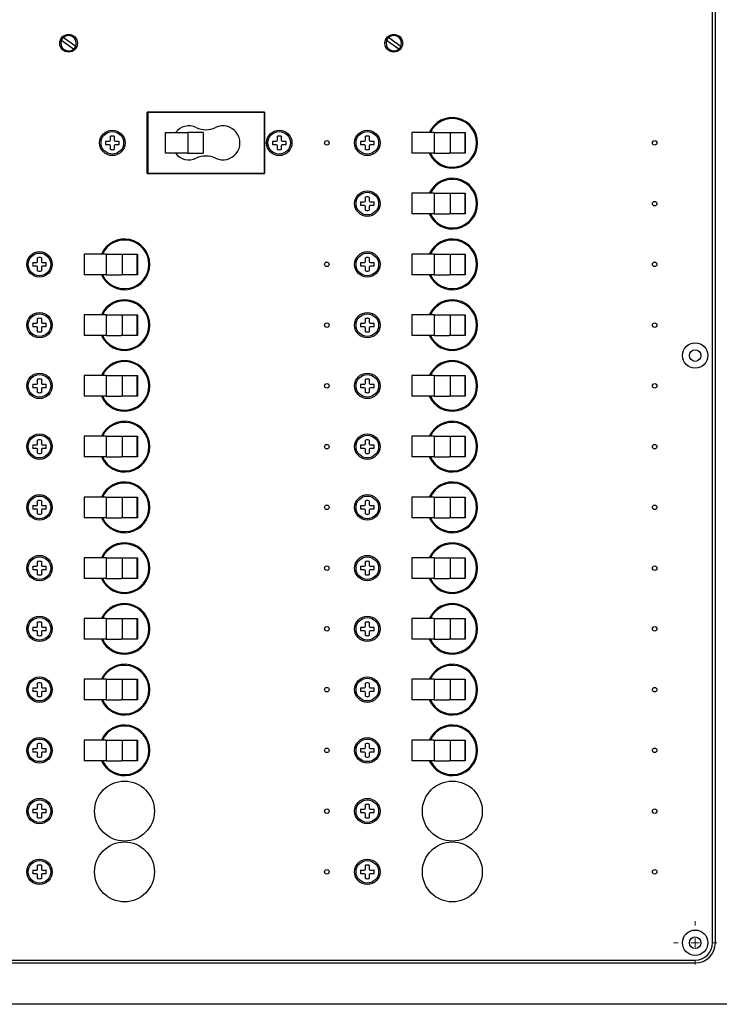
# Model space of a CAD drawing. Header units: inches. Extents: x 0 to 40.7, y 0 to 26.
# Tile 8 of 38: x 23.1 to 31.8, y 0.4 to 12.6. Entities that reach past the tile are written whole.
import ezdxf

# ---------------------------------------------------------------- set-up
doc = ezdxf.new("R2010")
doc.units = ezdxf.units.IN
doc.header["$LTSCALE"] = 0.5
doc.header["$MEASUREMENT"] = 0
doc.linetypes.add('CENTER', pattern=[2, 1.25, -0.25, 0.25, -0.25])
doc.layers.add('AM_7', color=4, linetype='CENTER', lineweight=15)
doc.layers.add('AM_VIS', color=7, linetype='Continuous', lineweight=30)
doc.layers.add('FORMAT', color=112, linetype='Continuous')

msp = doc.modelspace()

# ---------------------------------------------------------------- linework, layer by layer
at = {"layer": 'AM_7'}
for p, q in [((31.4627, 1.3773), (31.4627, 1.4333)), ((31.4627, 1.1113), (31.4627, 1.2213)), ((31.1957, 1.1663), (31.2517, 1.1663)), ((31.4077, 1.1663), (31.5177, 1.1663)), ((31.6737, 1.1663), (31.7297, 1.1663)), ((31.4627, 0.8993), (31.4627, 0.9553))]:
    msp.add_line(p, q, dxfattribs=at)
at = {"layer": 'AM_VIS', "color": 72}
for p, q in [((31.678, 1.1663), (31.678, 15.6663)), ((31.7127, 1.1663), (31.7127, 15.6663)), ((24.6947, 11.4213), (26.1427, 11.4213)), ((24.6947, 10.6613), (24.6947, 11.4213)), ((26.1427, 11.4213), (26.1427, 10.6613)), ((26.1427, 10.6613), (24.6947, 10.6613)), ((11.9627, 0.9509), (31.4627, 0.9509)), ((11.9627, 0.9163), (31.4627, 0.9163))]:
    msp.add_line(p, q, dxfattribs=at)
at = {"layer": 'AM_VIS', "color": 80}
for p, q in [((23.7842, 12.1997), (23.6333, 12.306)), ((23.6592, 12.3428), (23.8101, 12.2364))]:
    msp.add_line(p, q, dxfattribs=at)
at = {"layer": 'AM_VIS', "color": 140}
for p, q in [((27.8022, 12.1997), (27.6513, 12.306)), ((27.6772, 12.3428), (27.8281, 12.2364))]:
    msp.add_line(p, q, dxfattribs=at)
at = {"layer": 'AM_VIS', "color": 31}
for p, q in [((24.7, 11.4188), (24.6947, 11.4188)), ((24.7, 11.4188), (24.7, 10.6638)), ((26.1375, 11.4188), (24.7, 11.4188)), ((26.1375, 11.4188), (26.1375, 10.6638)), ((26.1427, 11.4188), (26.1375, 11.4188)), ((24.9192, 10.9138), (24.9192, 11.1688)), ((24.9192, 11.1688), (25.194, 11.1688)), ((25.194, 11.1688), (25.194, 10.9138)), ((25.277, 11.1688), (25.194, 11.1688)), ((25.3829, 11.1688), (25.277, 11.1688)), ((25.3829, 11.1688), (25.3829, 10.9138)), ((25.194, 10.9138), (24.9192, 10.9138)), ((25.194, 10.9138), (25.277, 10.9138)), ((25.277, 10.9138), (25.3829, 10.9138)), ((24.6947, 10.6638), (24.7, 10.6638)), ((24.7, 10.6638), (26.1375, 10.6638)), ((26.1375, 10.6638), (26.1427, 10.6638))]:
    msp.add_line(p, q, dxfattribs=at)
at = {"layer": 'AM_VIS', "color": 33}
for p, q in [((24.1814, 11.0643), (24.2281, 11.0643)), ((24.2397, 11.0758), (24.2397, 11.1225)), ((24.2857, 11.1225), (24.2857, 11.0758)), ((24.2973, 11.0643), (24.344, 11.0643)), ((26.2434, 11.0643), (26.2901, 11.0643)), ((26.3017, 11.0758), (26.3017, 11.1225)), ((26.3477, 11.1225), (26.3477, 11.0758)), ((26.3593, 11.0643), (26.406, 11.0643)), ((27.3314, 11.0643), (27.3781, 11.0643)), ((27.3897, 11.0758), (27.3897, 11.1225)), ((27.4357, 11.1225), (27.4357, 11.0758)), ((27.4473, 11.0643), (27.494, 11.0643)), ((24.2281, 11.0182), (24.1814, 11.0182)), ((24.2397, 10.96), (24.2397, 11.0067)), ((24.2857, 11.0067), (24.2857, 10.96)), ((24.344, 11.0182), (24.2973, 11.0182)), ((26.2901, 11.0182), (26.2434, 11.0182)), ((26.3017, 10.96), (26.3017, 11.0067)), ((26.3477, 11.0067), (26.3477, 10.96)), ((26.406, 11.0182), (26.3593, 11.0182)), ((27.3781, 11.0182), (27.3314, 11.0182)), ((27.3897, 10.96), (27.3897, 11.0067)), ((27.4357, 11.0067), (27.4357, 10.96)), ((27.494, 11.0182), (27.4473, 11.0182)), ((27.3897, 10.3258), (27.3897, 10.3725)), ((27.4357, 10.3725), (27.4357, 10.3258)), ((27.3314, 10.3143), (27.3781, 10.3143)), ((27.3781, 10.2682), (27.3314, 10.2682)), ((27.3897, 10.21), (27.3897, 10.2567)), ((27.4357, 10.2567), (27.4357, 10.21)), ((27.4473, 10.3143), (27.494, 10.3143)), ((27.494, 10.2682), (27.4473, 10.2682)), ((23.3397, 9.5758), (23.3397, 9.6225)), ((23.3857, 9.6225), (23.3857, 9.5758)), ((27.3897, 9.5758), (27.3897, 9.6225)), ((27.4357, 9.6225), (27.4357, 9.5758)), ((23.2814, 9.5643), (23.3281, 9.5643)), ((23.3281, 9.5182), (23.2814, 9.5182)), ((23.3397, 9.46), (23.3397, 9.5067)), ((23.3857, 9.5067), (23.3857, 9.46)), ((23.3973, 9.5643), (23.444, 9.5643)), ((23.444, 9.5182), (23.3973, 9.5182)), ((27.3314, 9.5643), (27.3781, 9.5643)), ((27.3781, 9.5182), (27.3314, 9.5182)), ((27.3897, 9.46), (27.3897, 9.5067)), ((27.4357, 9.5067), (27.4357, 9.46)), ((27.4473, 9.5643), (27.494, 9.5643)), ((27.494, 9.5182), (27.4473, 9.5182)), ((23.2814, 8.8143), (23.3281, 8.8143)), ((23.3281, 8.7682), (23.2814, 8.7682)), ((23.3397, 8.8258), (23.3397, 8.8725)), ((23.3397, 8.71), (23.3397, 8.7567)), ((23.3857, 8.8725), (23.3857, 8.8258)), ((23.3857, 8.7567), (23.3857, 8.71)), ((23.3973, 8.8143), (23.444, 8.8143)), ((23.444, 8.7682), (23.3973, 8.7682)), ((27.3314, 8.8143), (27.3781, 8.8143)), ((27.3781, 8.7682), (27.3314, 8.7682)), ((27.3897, 8.8258), (27.3897, 8.8725)), ((27.3897, 8.71), (27.3897, 8.7567)), ((27.4357, 8.8725), (27.4357, 8.8258)), ((27.4357, 8.7567), (27.4357, 8.71)), ((27.4473, 8.8143), (27.494, 8.8143)), ((27.494, 8.7682), (27.4473, 8.7682)), ((23.2814, 8.0643), (23.3281, 8.0643)), ((23.3397, 8.0758), (23.3397, 8.1225)), ((23.3857, 8.1225), (23.3857, 8.0758)), ((23.3973, 8.0643), (23.444, 8.0643)), ((27.3314, 8.0643), (27.3781, 8.0643)), ((27.3897, 8.0758), (27.3897, 8.1225)), ((27.4357, 8.1225), (27.4357, 8.0758)), ((27.4473, 8.0643), (27.494, 8.0643)), ((23.3281, 8.0182), (23.2814, 8.0182)), ((23.3397, 7.96), (23.3397, 8.0067)), ((23.3857, 8.0067), (23.3857, 7.96)), ((23.444, 8.0182), (23.3973, 8.0182)), ((27.3781, 8.0182), (27.3314, 8.0182)), ((27.3897, 7.96), (27.3897, 8.0067)), ((27.4357, 8.0067), (27.4357, 7.96)), ((27.494, 8.0182), (27.4473, 8.0182)), ((23.2814, 7.3143), (23.3281, 7.3143)), ((23.3397, 7.3258), (23.3397, 7.3725)), ((23.3857, 7.3725), (23.3857, 7.3258)), ((23.3973, 7.3143), (23.444, 7.3143)), ((27.3314, 7.3143), (27.3781, 7.3143)), ((27.3897, 7.3258), (27.3897, 7.3725)), ((27.4357, 7.3725), (27.4357, 7.3258)), ((27.4473, 7.3143), (27.494, 7.3143)), ((23.3281, 7.2682), (23.2814, 7.2682)), ((23.3397, 7.21), (23.3397, 7.2567)), ((23.3857, 7.2567), (23.3857, 7.21)), ((23.444, 7.2682), (23.3973, 7.2682)), ((27.3781, 7.2682), (27.3314, 7.2682)), ((27.3897, 7.21), (27.3897, 7.2567)), ((27.4357, 7.2567), (27.4357, 7.21)), ((27.494, 7.2682), (27.4473, 7.2682)), ((23.2814, 6.5643), (23.3281, 6.5643)), ((23.3397, 6.5758), (23.3397, 6.6225)), ((23.3857, 6.6225), (23.3857, 6.5758)), ((23.3973, 6.5643), (23.444, 6.5643)), ((27.3314, 6.5643), (27.3781, 6.5643)), ((27.3897, 6.5758), (27.3897, 6.6225)), ((27.4357, 6.6225), (27.4357, 6.5758)), ((27.4473, 6.5643), (27.494, 6.5643)), ((23.3281, 6.5182), (23.2814, 6.5182)), ((23.3397, 6.46), (23.3397, 6.5067)), ((23.3857, 6.5067), (23.3857, 6.46)), ((23.444, 6.5182), (23.3973, 6.5182)), ((27.3781, 6.5182), (27.3314, 6.5182)), ((27.3897, 6.46), (27.3897, 6.5067)), ((27.4357, 6.5067), (27.4357, 6.46)), ((27.494, 6.5182), (27.4473, 6.5182)), ((23.3397, 5.8258), (23.3397, 5.8725)), ((23.3857, 5.8725), (23.3857, 5.8258)), ((27.3897, 5.8258), (27.3897, 5.8725)), ((27.4357, 5.8725), (27.4357, 5.8258)), ((23.2814, 5.8143), (23.3281, 5.8143)), ((23.3281, 5.7682), (23.2814, 5.7682)), ((23.3397, 5.71), (23.3397, 5.7567)), ((23.3857, 5.7567), (23.3857, 5.71)), ((23.3973, 5.8143), (23.444, 5.8143)), ((23.444, 5.7682), (23.3973, 5.7682)), ((27.3314, 5.8143), (27.3781, 5.8143)), ((27.3781, 5.7682), (27.3314, 5.7682)), ((27.3897, 5.71), (27.3897, 5.7567)), ((27.4357, 5.7567), (27.4357, 5.71)), ((27.4473, 5.8143), (27.494, 5.8143)), ((27.494, 5.7682), (27.4473, 5.7682)), ((23.3397, 5.0758), (23.3397, 5.1225)), ((23.3857, 5.1225), (23.3857, 5.0758)), ((27.3897, 5.0758), (27.3897, 5.1225)), ((27.4357, 5.1225), (27.4357, 5.0758)), ((23.2814, 5.0643), (23.3281, 5.0643)), ((23.3281, 5.0182), (23.2814, 5.0182)), ((23.3397, 4.96), (23.3397, 5.0067)), ((23.3857, 5.0067), (23.3857, 4.96)), ((23.3973, 5.0643), (23.444, 5.0643)), ((23.444, 5.0182), (23.3973, 5.0182)), ((27.3314, 5.0643), (27.3781, 5.0643)), ((27.3781, 5.0182), (27.3314, 5.0182)), ((27.3897, 4.96), (27.3897, 5.0067)), ((27.4357, 5.0067), (27.4357, 4.96)), ((27.4473, 5.0643), (27.494, 5.0643)), ((27.494, 5.0182), (27.4473, 5.0182)), ((23.2814, 4.3143), (23.3281, 4.3143)), ((23.3281, 4.2682), (23.2814, 4.2682)), ((23.3397, 4.3258), (23.3397, 4.3725)), ((23.3397, 4.21), (23.3397, 4.2567)), ((23.3857, 4.3725), (23.3857, 4.3258)), ((23.3857, 4.2567), (23.3857, 4.21)), ((23.3973, 4.3143), (23.444, 4.3143)), ((23.444, 4.2682), (23.3973, 4.2682)), ((27.3314, 4.3143), (27.3781, 4.3143)), ((27.3781, 4.2682), (27.3314, 4.2682)), ((27.3897, 4.3258), (27.3897, 4.3725)), ((27.3897, 4.21), (27.3897, 4.2567)), ((27.4357, 4.3725), (27.4357, 4.3258)), ((27.4357, 4.2567), (27.4357, 4.21)), ((27.4473, 4.3143), (27.494, 4.3143)), ((27.494, 4.2682), (27.4473, 4.2682)), ((23.2814, 3.5643), (23.3281, 3.5643)), ((23.3397, 3.5758), (23.3397, 3.6225)), ((23.3857, 3.6225), (23.3857, 3.5758)), ((23.3973, 3.5643), (23.444, 3.5643)), ((27.3314, 3.5643), (27.3781, 3.5643)), ((27.3897, 3.5758), (27.3897, 3.6225)), ((27.4357, 3.6225), (27.4357, 3.5758)), ((27.4473, 3.5643), (27.494, 3.5643)), ((23.3281, 3.5182), (23.2814, 3.5182)), ((23.3397, 3.46), (23.3397, 3.5067)), ((23.3857, 3.5067), (23.3857, 3.46)), ((23.444, 3.5182), (23.3973, 3.5182)), ((27.3781, 3.5182), (27.3314, 3.5182)), ((27.3897, 3.46), (27.3897, 3.5067)), ((27.4357, 3.5067), (27.4357, 3.46)), ((27.494, 3.5182), (27.4473, 3.5182)), ((23.2814, 2.8143), (23.3281, 2.8143)), ((23.3397, 2.8258), (23.3397, 2.8725)), ((23.3857, 2.8725), (23.3857, 2.8258)), ((23.3973, 2.8143), (23.444, 2.8143)), ((27.3314, 2.8143), (27.3781, 2.8143)), ((27.3897, 2.8258), (27.3897, 2.8725)), ((27.4357, 2.8725), (27.4357, 2.8258)), ((27.4473, 2.8143), (27.494, 2.8143)), ((23.3281, 2.7682), (23.2814, 2.7682)), ((23.3397, 2.71), (23.3397, 2.7567)), ((23.3857, 2.7567), (23.3857, 2.71)), ((23.444, 2.7682), (23.3973, 2.7682)), ((27.3781, 2.7682), (27.3314, 2.7682)), ((27.3897, 2.71), (27.3897, 2.7567)), ((27.4357, 2.7567), (27.4357, 2.71)), ((27.494, 2.7682), (27.4473, 2.7682)), ((23.3397, 2.0758), (23.3397, 2.1225)), ((23.3857, 2.1225), (23.3857, 2.0758)), ((27.3897, 2.0758), (27.3897, 2.1225)), ((27.4357, 2.1225), (27.4357, 2.0758)), ((23.2814, 2.0643), (23.3281, 2.0643)), ((23.3281, 2.0182), (23.2814, 2.0182)), ((23.3397, 1.96), (23.3397, 2.0067)), ((23.3857, 2.0067), (23.3857, 1.96)), ((23.3973, 2.0643), (23.444, 2.0643)), ((23.444, 2.0182), (23.3973, 2.0182)), ((27.3314, 2.0643), (27.3781, 2.0643)), ((27.3781, 2.0182), (27.3314, 2.0182)), ((27.3897, 1.96), (27.3897, 2.0067)), ((27.4357, 2.0067), (27.4357, 1.96)), ((27.4473, 2.0643), (27.494, 2.0643)), ((27.494, 2.0182), (27.4473, 2.0182))]:
    msp.add_line(p, q, dxfattribs=at)
at = {"layer": 'AM_VIS', "color": 133}
for p, q in [((27.9627, 11.1688), (27.9627, 10.9138)), ((28.2375, 11.1688), (27.9627, 11.1688)), ((28.2375, 11.1688), (28.3204, 11.1688)), ((28.2375, 11.1688), (28.2375, 10.9138)), ((28.3204, 11.1688), (28.4231, 11.1688)), ((28.4231, 11.1688), (28.6223, 11.1688)), ((28.4352, 11.1688), (28.4352, 10.9138)), ((28.6163, 11.1688), (28.6163, 10.9138)), ((28.6223, 11.1688), (28.6223, 10.9138)), ((28.2375, 10.9138), (27.9627, 10.9138)), ((28.2375, 10.9138), (28.3204, 10.9138)), ((28.3204, 10.9138), (28.4231, 10.9138)), ((28.6223, 10.9138), (28.4231, 10.9138)), ((27.9627, 10.4188), (27.9627, 10.1638)), ((28.2375, 10.4188), (27.9627, 10.4188)), ((28.2375, 10.4188), (28.3204, 10.4188)), ((28.2375, 10.4188), (28.2375, 10.1638)), ((28.3204, 10.4188), (28.4231, 10.4188)), ((28.4231, 10.4188), (28.6223, 10.4188)), ((28.4352, 10.4188), (28.4352, 10.1638)), ((28.6163, 10.4188), (28.6163, 10.1638)), ((28.6223, 10.4188), (28.6223, 10.1638)), ((28.2375, 10.1638), (27.9627, 10.1638)), ((28.2375, 10.1638), (28.3204, 10.1638)), ((28.3204, 10.1638), (28.4231, 10.1638)), ((28.6223, 10.1638), (28.4231, 10.1638)), ((23.9127, 9.6688), (23.9127, 9.4138)), ((24.1875, 9.6688), (23.9127, 9.6688)), ((24.1875, 9.6688), (24.2704, 9.6688)), ((24.1875, 9.6688), (24.1875, 9.4138)), ((24.2704, 9.6688), (24.3731, 9.6688)), ((24.3731, 9.6688), (24.5723, 9.6688)), ((24.3852, 9.6688), (24.3852, 9.4138)), ((24.5663, 9.6688), (24.5663, 9.4138)), ((24.5723, 9.6688), (24.5723, 9.4138)), ((24.1875, 9.4138), (23.9127, 9.4138)), ((24.1875, 9.4138), (24.2704, 9.4138)), ((24.2704, 9.4138), (24.3731, 9.4138)), ((24.5723, 9.4138), (24.3731, 9.4138))]:
    msp.add_line(p, q, dxfattribs=at)
at = {"layer": 'AM_VIS', "color": 171}
for p, q in [((27.9627, 9.6688), (27.9627, 9.4138)), ((28.2375, 9.6688), (27.9627, 9.6688)), ((28.2375, 9.6688), (28.3204, 9.6688)), ((28.2375, 9.6688), (28.2375, 9.4138)), ((28.3204, 9.6688), (28.4231, 9.6688)), ((28.4231, 9.6688), (28.6223, 9.6688)), ((28.4352, 9.6688), (28.4352, 9.4138)), ((28.6163, 9.6688), (28.6163, 9.4138)), ((28.6223, 9.6688), (28.6223, 9.4138)), ((28.2375, 9.4138), (27.9627, 9.4138)), ((28.2375, 9.4138), (28.3204, 9.4138)), ((28.3204, 9.4138), (28.4231, 9.4138)), ((28.6223, 9.4138), (28.4231, 9.4138)), ((23.9127, 8.9188), (23.9127, 8.6638)), ((24.1875, 8.9188), (23.9127, 8.9188)), ((24.1875, 8.9188), (24.2704, 8.9188)), ((24.1875, 8.9188), (24.1875, 8.6638)), ((24.2704, 8.9188), (24.3731, 8.9188)), ((24.3731, 8.9188), (24.5723, 8.9188)), ((24.3852, 8.9188), (24.3852, 8.6638)), ((24.5663, 8.9188), (24.5663, 8.6638)), ((24.5723, 8.9188), (24.5723, 8.6638)), ((27.9627, 8.9188), (27.9627, 8.6638)), ((28.2375, 8.9188), (27.9627, 8.9188)), ((28.2375, 8.9188), (28.3204, 8.9188)), ((28.2375, 8.9188), (28.2375, 8.6638)), ((28.3204, 8.9188), (28.4231, 8.9188)), ((28.4231, 8.9188), (28.6223, 8.9188)), ((28.4352, 8.9188), (28.4352, 8.6638)), ((28.6163, 8.9188), (28.6163, 8.6638)), ((28.6223, 8.9188), (28.6223, 8.6638)), ((24.1875, 8.6638), (23.9127, 8.6638)), ((24.1875, 8.6638), (24.2704, 8.6638)), ((24.2704, 8.6638), (24.3731, 8.6638)), ((24.5723, 8.6638), (24.3731, 8.6638)), ((28.2375, 8.6638), (27.9627, 8.6638)), ((28.2375, 8.6638), (28.3204, 8.6638)), ((28.3204, 8.6638), (28.4231, 8.6638)), ((28.6223, 8.6638), (28.4231, 8.6638)), ((23.9127, 8.1688), (23.9127, 7.9138)), ((24.1875, 8.1688), (23.9127, 8.1688)), ((24.1875, 8.1688), (24.2704, 8.1688)), ((24.1875, 8.1688), (24.1875, 7.9138)), ((24.2704, 8.1688), (24.3731, 8.1688)), ((24.3731, 8.1688), (24.5723, 8.1688)), ((24.3852, 8.1688), (24.3852, 7.9138)), ((24.5663, 8.1688), (24.5663, 7.9138)), ((24.5723, 8.1688), (24.5723, 7.9138)), ((24.1875, 7.9138), (23.9127, 7.9138)), ((24.1875, 7.9138), (24.2704, 7.9138)), ((24.2704, 7.9138), (24.3731, 7.9138)), ((24.5723, 7.9138), (24.3731, 7.9138))]:
    msp.add_line(p, q, dxfattribs=at)
at = {"layer": 'AM_VIS', "color": 181}
for p, q in [((27.9627, 8.1688), (27.9627, 7.9138)), ((28.2375, 8.1688), (27.9627, 8.1688)), ((28.2375, 8.1688), (28.3204, 8.1688)), ((28.2375, 8.1688), (28.2375, 7.9138)), ((28.3204, 8.1688), (28.4231, 8.1688)), ((28.4231, 8.1688), (28.6223, 8.1688)), ((28.4352, 8.1688), (28.4352, 7.9138)), ((28.6163, 8.1688), (28.6163, 7.9138)), ((28.6223, 8.1688), (28.6223, 7.9138)), ((28.2375, 7.9138), (27.9627, 7.9138)), ((28.2375, 7.9138), (28.3204, 7.9138)), ((28.3204, 7.9138), (28.4231, 7.9138)), ((28.6223, 7.9138), (28.4231, 7.9138)), ((23.9127, 7.4188), (23.9127, 7.1638)), ((24.1875, 7.4188), (23.9127, 7.4188)), ((24.1875, 7.4188), (24.2704, 7.4188)), ((24.1875, 7.4188), (24.1875, 7.1638)), ((24.2704, 7.4188), (24.3731, 7.4188)), ((24.3731, 7.4188), (24.5723, 7.4188)), ((24.3852, 7.4188), (24.3852, 7.1638)), ((24.5663, 7.4188), (24.5663, 7.1638)), ((24.5723, 7.4188), (24.5723, 7.1638)), ((27.9627, 7.4188), (27.9627, 7.1638)), ((28.2375, 7.4188), (27.9627, 7.4188)), ((28.2375, 7.4188), (28.3204, 7.4188)), ((28.2375, 7.4188), (28.2375, 7.1638)), ((28.3204, 7.4188), (28.4231, 7.4188)), ((28.4231, 7.4188), (28.6223, 7.4188)), ((28.4352, 7.4188), (28.4352, 7.1638)), ((28.6163, 7.4188), (28.6163, 7.1638)), ((28.6223, 7.4188), (28.6223, 7.1638)), ((24.1875, 7.1638), (23.9127, 7.1638)), ((24.1875, 7.1638), (24.2704, 7.1638)), ((24.2704, 7.1638), (24.3731, 7.1638)), ((24.5723, 7.1638), (24.3731, 7.1638)), ((28.2375, 7.1638), (27.9627, 7.1638)), ((28.2375, 7.1638), (28.3204, 7.1638)), ((28.3204, 7.1638), (28.4231, 7.1638)), ((28.6223, 7.1638), (28.4231, 7.1638)), ((23.9127, 6.6688), (23.9127, 6.4138)), ((24.1875, 6.6688), (23.9127, 6.6688)), ((24.1875, 6.6688), (24.2704, 6.6688)), ((24.1875, 6.6688), (24.1875, 6.4138)), ((24.2704, 6.6688), (24.3731, 6.6688)), ((24.3731, 6.6688), (24.5723, 6.6688)), ((24.3852, 6.6688), (24.3852, 6.4138)), ((24.5663, 6.6688), (24.5663, 6.4138)), ((24.5723, 6.6688), (24.5723, 6.4138)), ((27.9627, 6.6688), (27.9627, 6.4138)), ((28.2375, 6.6688), (27.9627, 6.6688)), ((28.2375, 6.6688), (28.3204, 6.6688)), ((28.2375, 6.6688), (28.2375, 6.4138)), ((28.3204, 6.6688), (28.4231, 6.6688)), ((28.4231, 6.6688), (28.6223, 6.6688)), ((28.4352, 6.6688), (28.4352, 6.4138)), ((28.6163, 6.6688), (28.6163, 6.4138)), ((28.6223, 6.6688), (28.6223, 6.4138)), ((24.1875, 6.4138), (23.9127, 6.4138)), ((24.1875, 6.4138), (24.2704, 6.4138)), ((24.2704, 6.4138), (24.3731, 6.4138)), ((24.5723, 6.4138), (24.3731, 6.4138)), ((28.2375, 6.4138), (27.9627, 6.4138)), ((28.2375, 6.4138), (28.3204, 6.4138)), ((28.3204, 6.4138), (28.4231, 6.4138)), ((28.6223, 6.4138), (28.4231, 6.4138)), ((23.9127, 5.9188), (23.9127, 5.6638)), ((24.1875, 5.9188), (23.9127, 5.9188)), ((24.1875, 5.9188), (24.2704, 5.9188)), ((24.1875, 5.9188), (24.1875, 5.6638)), ((24.2704, 5.9188), (24.3731, 5.9188)), ((24.3731, 5.9188), (24.5723, 5.9188)), ((24.3852, 5.9188), (24.3852, 5.6638)), ((24.5663, 5.9188), (24.5663, 5.6638)), ((24.5723, 5.9188), (24.5723, 5.6638)), ((27.9627, 5.9188), (27.9627, 5.6638)), ((28.2375, 5.9188), (27.9627, 5.9188)), ((28.2375, 5.9188), (28.3204, 5.9188)), ((28.2375, 5.9188), (28.2375, 5.6638)), ((28.3204, 5.9188), (28.4231, 5.9188)), ((28.4231, 5.9188), (28.6223, 5.9188)), ((28.4352, 5.9188), (28.4352, 5.6638)), ((28.6163, 5.9188), (28.6163, 5.6638)), ((28.6223, 5.9188), (28.6223, 5.6638)), ((24.1875, 5.6638), (23.9127, 5.6638)), ((24.1875, 5.6638), (24.2704, 5.6638)), ((24.2704, 5.6638), (24.3731, 5.6638)), ((24.5723, 5.6638), (24.3731, 5.6638)), ((28.2375, 5.6638), (27.9627, 5.6638)), ((28.2375, 5.6638), (28.3204, 5.6638)), ((28.3204, 5.6638), (28.4231, 5.6638)), ((28.6223, 5.6638), (28.4231, 5.6638))]:
    msp.add_line(p, q, dxfattribs=at)
at = {"layer": 'AM_VIS', "color": 201}
for p, q in [((23.9127, 5.1688), (23.9127, 4.9138)), ((24.1875, 5.1688), (23.9127, 5.1688)), ((24.1875, 5.1688), (24.2704, 5.1688)), ((24.1875, 5.1688), (24.1875, 4.9138)), ((24.2704, 5.1688), (24.3731, 5.1688)), ((24.3731, 5.1688), (24.5723, 5.1688)), ((24.3852, 5.1688), (24.3852, 4.9138)), ((24.5663, 5.1688), (24.5663, 4.9138)), ((24.5723, 5.1688), (24.5723, 4.9138)), ((27.9627, 5.1688), (27.9627, 4.9138)), ((28.2375, 5.1688), (27.9627, 5.1688)), ((28.2375, 5.1688), (28.3204, 5.1688)), ((28.2375, 5.1688), (28.2375, 4.9138)), ((28.3204, 5.1688), (28.4231, 5.1688)), ((28.4231, 5.1688), (28.6223, 5.1688)), ((28.4352, 5.1688), (28.4352, 4.9138)), ((28.6163, 5.1688), (28.6163, 4.9138)), ((28.6223, 5.1688), (28.6223, 4.9138)), ((24.1875, 4.9138), (23.9127, 4.9138)), ((24.1875, 4.9138), (24.2704, 4.9138)), ((24.2704, 4.9138), (24.3731, 4.9138)), ((24.5723, 4.9138), (24.3731, 4.9138)), ((28.2375, 4.9138), (27.9627, 4.9138)), ((28.2375, 4.9138), (28.3204, 4.9138)), ((28.3204, 4.9138), (28.4231, 4.9138)), ((28.6223, 4.9138), (28.4231, 4.9138)), ((23.9127, 4.4188), (23.9127, 4.1638)), ((24.1875, 4.4188), (23.9127, 4.4188)), ((24.1875, 4.4188), (24.2704, 4.4188)), ((24.1875, 4.4188), (24.1875, 4.1638)), ((24.2704, 4.4188), (24.3731, 4.4188)), ((24.3731, 4.4188), (24.5723, 4.4188)), ((24.3852, 4.4188), (24.3852, 4.1638)), ((24.5663, 4.4188), (24.5663, 4.1638)), ((24.5723, 4.4188), (24.5723, 4.1638)), ((27.9627, 4.4188), (27.9627, 4.1638)), ((28.2375, 4.4188), (27.9627, 4.4188)), ((28.2375, 4.4188), (28.3204, 4.4188)), ((28.2375, 4.4188), (28.2375, 4.1638)), ((28.3204, 4.4188), (28.4231, 4.4188)), ((28.4231, 4.4188), (28.6223, 4.4188)), ((28.4352, 4.4188), (28.4352, 4.1638)), ((28.6163, 4.4188), (28.6163, 4.1638)), ((28.6223, 4.4188), (28.6223, 4.1638)), ((24.1875, 4.1638), (23.9127, 4.1638)), ((24.1875, 4.1638), (24.2704, 4.1638)), ((24.2704, 4.1638), (24.3731, 4.1638)), ((24.5723, 4.1638), (24.3731, 4.1638)), ((28.2375, 4.1638), (27.9627, 4.1638)), ((28.2375, 4.1638), (28.3204, 4.1638)), ((28.3204, 4.1638), (28.4231, 4.1638)), ((28.6223, 4.1638), (28.4231, 4.1638)), ((23.9127, 3.6688), (23.9127, 3.4138)), ((24.1875, 3.6688), (23.9127, 3.6688)), ((24.1875, 3.6688), (24.2704, 3.6688)), ((24.1875, 3.6688), (24.1875, 3.4138)), ((24.2704, 3.6688), (24.3731, 3.6688)), ((24.3731, 3.6688), (24.5723, 3.6688)), ((24.3852, 3.6688), (24.3852, 3.4138)), ((24.5663, 3.6688), (24.5663, 3.4138)), ((24.5723, 3.6688), (24.5723, 3.4138)), ((27.9627, 3.6688), (27.9627, 3.4138)), ((28.2375, 3.6688), (27.9627, 3.6688)), ((28.2375, 3.6688), (28.3204, 3.6688)), ((28.2375, 3.6688), (28.2375, 3.4138)), ((28.3204, 3.6688), (28.4231, 3.6688)), ((28.4231, 3.6688), (28.6223, 3.6688)), ((28.4352, 3.6688), (28.4352, 3.4138)), ((28.6163, 3.6688), (28.6163, 3.4138)), ((28.6223, 3.6688), (28.6223, 3.4138)), ((24.1875, 3.4138), (23.9127, 3.4138)), ((24.1875, 3.4138), (24.2704, 3.4138)), ((24.2704, 3.4138), (24.3731, 3.4138)), ((24.5723, 3.4138), (24.3731, 3.4138)), ((28.2375, 3.4138), (27.9627, 3.4138)), ((28.2375, 3.4138), (28.3204, 3.4138)), ((28.3204, 3.4138), (28.4231, 3.4138)), ((28.6223, 3.4138), (28.4231, 3.4138))]:
    msp.add_line(p, q, dxfattribs=at)
at = {"layer": 'AM_VIS', "color": 72}
for centre, radius in [((23.7217, 12.2713), 0.1094), ((27.7397, 12.2713), 0.1094), ((24.2627, 11.0413), 0.157), ((26.3247, 11.0413), 0.157), ((27.4127, 11.0413), 0.157), ((26.9127, 11.0413), 0.0275), ((30.9627, 11.0413), 0.0275), ((27.4127, 10.2913), 0.157), ((30.9627, 10.2913), 0.0275), ((23.3627, 9.5413), 0.157), ((27.4127, 9.5413), 0.157), ((26.9127, 9.5413), 0.0275), ((30.9627, 9.5413), 0.0275), ((23.3627, 8.7913), 0.157), ((27.4127, 8.7913), 0.157), ((26.9127, 8.7913), 0.0275), ((30.9627, 8.7913), 0.0275), ((31.4627, 8.4163), 0.157), ((31.4627, 8.4163), 0.072), ((23.3627, 8.0413), 0.157), ((27.4127, 8.0413), 0.157), ((26.9127, 8.0413), 0.0275), ((30.9627, 8.0413), 0.0275), ((23.3627, 7.2913), 0.157), ((27.4127, 7.2913), 0.157), ((26.9127, 7.2913), 0.0275), ((30.9627, 7.2913), 0.0275), ((23.3627, 6.5413), 0.157), ((27.4127, 6.5413), 0.157), ((26.9127, 6.5413), 0.0275), ((30.9627, 6.5413), 0.0275), ((23.3627, 5.7913), 0.157), ((27.4127, 5.7913), 0.157), ((26.9127, 5.7913), 0.0275), ((30.9627, 5.7913), 0.0275), ((23.3627, 5.0413), 0.157), ((27.4127, 5.0413), 0.157), ((26.9127, 5.0413), 0.0275), ((30.9627, 5.0413), 0.0275), ((23.3627, 4.2913), 0.157), ((27.4127, 4.2913), 0.157), ((26.9127, 4.2913), 0.0275), ((30.9627, 4.2913), 0.0275), ((23.3627, 3.5413), 0.157), ((27.4127, 3.5413), 0.157), ((26.9127, 3.5413), 0.0275), ((30.9627, 3.5413), 0.0275), ((23.3627, 2.7913), 0.157), ((27.4127, 2.7913), 0.157), ((26.9127, 2.7913), 0.0275), ((30.9627, 2.7913), 0.0275), ((23.3627, 2.0413), 0.157), ((27.4127, 2.0413), 0.157), ((26.9127, 2.0413), 0.0275), ((30.9627, 2.0413), 0.0275), ((31.4627, 1.1663), 0.157), ((31.4627, 1.1663), 0.072)]:
    msp.add_circle(centre, radius, dxfattribs=at)
at = {"layer": 'AM_VIS', "color": 33}
for centre in [(24.2627, 11.0413), (26.3247, 11.0413), (27.4127, 11.0413), (27.4127, 10.2913), (23.3627, 9.5413), (27.4127, 9.5413), (23.3627, 8.7913), (27.4127, 8.7913), (23.3627, 8.0413), (27.4127, 8.0413), (23.3627, 7.2913), (27.4127, 7.2913), (23.3627, 6.5413), (27.4127, 6.5413), (23.3627, 5.7913), (27.4127, 5.7913), (23.3627, 5.0413), (27.4127, 5.0413), (23.3627, 4.2913), (27.4127, 4.2913), (23.3627, 3.5413), (27.4127, 3.5413), (23.3627, 2.7913), (27.4127, 2.7913), (23.3627, 2.0413), (27.4127, 2.0413)]:
    msp.add_circle(centre, 0.1395, dxfattribs=at)
at = {"layer": 'AM_VIS', "color": 150}
for centre in [(24.4127, 2.7913), (28.4627, 2.7913), (24.4127, 2.0413), (28.4627, 2.0413)]:
    msp.add_circle(centre, 0.37, dxfattribs=at)
at = {"layer": 'AM_VIS', "color": 80}
for start, end in [(158.52395, 311.12918), (131.15344, 158.52395), (338.49969, 131.15344), (311.12918, 338.49969)]:
    msp.add_arc((23.7217, 12.2713), 0.095, start, end, dxfattribs=at)
at = {"layer": 'AM_VIS', "color": 140}
for start, end in [(158.52395, 311.12918), (131.15344, 158.52395), (338.49969, 131.15344), (311.12918, 338.49969)]:
    msp.add_arc((27.7397, 12.2713), 0.095, start, end, dxfattribs=at)
at = {"layer": 'AM_VIS', "color": 72}
for centre, radius, start, end in [((28.4627, 11.0413), 0.3125, 204.07926, 155.92074), ((28.4627, 10.2913), 0.3125, 204.07926, 155.92074), ((24.4127, 9.5413), 0.3125, 204.07926, 155.92074), ((28.4627, 9.5413), 0.3125, 204.07926, 155.92074), ((24.4127, 8.7913), 0.3125, 204.07926, 155.92074), ((28.4627, 8.7913), 0.3125, 204.07926, 155.92074), ((24.4127, 8.0413), 0.3125, 204.07926, 155.92074), ((28.4627, 8.0413), 0.3125, 204.07926, 155.92074), ((24.4127, 7.2913), 0.3125, 204.07926, 155.92074), ((28.4627, 7.2913), 0.3125, 204.07926, 155.92074), ((24.4127, 6.5413), 0.3125, 204.07926, 155.92074), ((28.4627, 6.5413), 0.3125, 204.07926, 155.92074), ((24.4127, 5.7913), 0.3125, 204.07926, 155.92074), ((28.4627, 5.7913), 0.3125, 204.07926, 155.92074), ((24.4127, 5.0413), 0.3125, 204.07926, 155.92074), ((28.4627, 5.0413), 0.3125, 204.07926, 155.92074), ((24.4127, 4.2913), 0.3125, 204.07926, 155.92074), ((28.4627, 4.2913), 0.3125, 204.07926, 155.92074), ((24.4127, 3.5413), 0.3125, 204.07926, 155.92074), ((28.4627, 3.5413), 0.3125, 204.07926, 155.92074), ((31.4627, 1.1663), 0.2153, 270, 0), ((31.4627, 1.1663), 0.25, 270, 0)]:
    msp.add_arc(centre, radius, start, end, dxfattribs=at)
at = {"layer": 'AM_VIS', "color": 133}
for centre in [(28.4627, 11.0413), (28.4627, 10.2913), (24.4127, 9.5413)]:
    msp.add_arc(centre, 0.3, 205.15066, 154.84934, dxfattribs=at)
at = {"layer": 'AM_VIS', "color": 31}
for centre, radius, start, end in [((25.2093, 11.0413), 0.21, 64.52282, 142.6168), ((25.4193, 11.482), 0.2782, 244.52282, 295.47718), ((25.6293, 11.0413), 0.21, 244.52282, 115.47718), ((25.2093, 11.0413), 0.21, 217.3832, 295.47718), ((25.4193, 10.6005), 0.2782, 64.52282, 115.47718)]:
    msp.add_arc(centre, radius, start, end, dxfattribs=at)
at = {"layer": 'AM_VIS', "color": 33}
for centre, radius, start, end in [((24.2627, 11.0413), 0.0845, 164.17338, 195.82662), ((24.2281, 11.0758), 0.0115, 270, 0), ((24.2627, 11.0413), 0.0845, 74.17338, 105.82662), ((24.2973, 11.0758), 0.0115, 180, 270), ((24.2627, 11.0413), 0.0845, 344.17338, 15.82662), ((26.3247, 11.0413), 0.0845, 164.17338, 195.82662), ((26.2901, 11.0758), 0.0115, 270, 0), ((26.3247, 11.0413), 0.0845, 74.17338, 105.82662), ((26.3593, 11.0758), 0.0115, 180, 270), ((26.3247, 11.0413), 0.0845, 344.17338, 15.82662), ((27.4127, 11.0413), 0.0845, 164.17338, 195.82662), ((27.3781, 11.0758), 0.0115, 270, 0), ((27.4127, 11.0413), 0.0845, 74.17338, 105.82662), ((27.4473, 11.0758), 0.0115, 180, 270), ((27.4127, 11.0413), 0.0845, 344.17338, 15.82662), ((24.2281, 11.0067), 0.0115, 0, 90), ((24.2627, 11.0413), 0.0845, 254.17338, 285.82662), ((24.2973, 11.0067), 0.0115, 90, 180), ((26.2901, 11.0067), 0.0115, 0, 90), ((26.3247, 11.0413), 0.0845, 254.17338, 285.82662), ((26.3593, 11.0067), 0.0115, 90, 180), ((27.3781, 11.0067), 0.0115, 0, 90), ((27.4127, 11.0413), 0.0845, 254.17338, 285.82662), ((27.4473, 11.0067), 0.0115, 90, 180), ((27.4127, 10.2913), 0.0845, 74.17338, 105.82662), ((27.4127, 10.2913), 0.0845, 164.17338, 195.82662), ((27.3781, 10.3258), 0.0115, 270, 0), ((27.3781, 10.2567), 0.0115, 0, 90), ((27.4473, 10.3258), 0.0115, 180, 270), ((27.4473, 10.2567), 0.0115, 90, 180), ((27.4127, 10.2913), 0.0845, 344.17338, 15.82662), ((27.4127, 10.2913), 0.0845, 254.17338, 285.82662), ((23.3627, 9.5413), 0.0845, 74.17338, 105.82662), ((27.4127, 9.5413), 0.0845, 74.17338, 105.82662), ((23.3627, 9.5413), 0.0845, 164.17338, 195.82662), ((23.3281, 9.5758), 0.0115, 270, 0), ((23.3281, 9.5067), 0.0115, 0, 90), ((23.3973, 9.5758), 0.0115, 180, 270), ((23.3973, 9.5067), 0.0115, 90, 180), ((23.3627, 9.5413), 0.0845, 344.17338, 15.82662), ((27.4127, 9.5413), 0.0845, 164.17338, 195.82662), ((27.3781, 9.5758), 0.0115, 270, 0), ((27.3781, 9.5067), 0.0115, 0, 90), ((27.4473, 9.5758), 0.0115, 180, 270), ((27.4473, 9.5067), 0.0115, 90, 180), ((27.4127, 9.5413), 0.0845, 344.17338, 15.82662), ((23.3627, 9.5413), 0.0845, 254.17338, 285.82662), ((27.4127, 9.5413), 0.0845, 254.17338, 285.82662), ((23.3627, 8.7913), 0.0845, 74.17338, 105.82662), ((27.4127, 8.7913), 0.0845, 74.17338, 105.82662), ((23.3627, 8.7913), 0.0845, 164.17338, 195.82662), ((23.3281, 8.8258), 0.0115, 270, 0), ((23.3281, 8.7567), 0.0115, 0, 90), ((23.3973, 8.8258), 0.0115, 180, 270), ((23.3973, 8.7567), 0.0115, 90, 180), ((23.3627, 8.7913), 0.0845, 344.17338, 15.82662), ((27.4127, 8.7913), 0.0845, 164.17338, 195.82662), ((27.3781, 8.8258), 0.0115, 270, 0), ((27.3781, 8.7567), 0.0115, 0, 90), ((27.4473, 8.8258), 0.0115, 180, 270), ((27.4473, 8.7567), 0.0115, 90, 180), ((27.4127, 8.7913), 0.0845, 344.17338, 15.82662), ((23.3627, 8.7913), 0.0845, 254.17338, 285.82662), ((27.4127, 8.7913), 0.0845, 254.17338, 285.82662), ((23.3627, 8.0413), 0.0845, 164.17338, 195.82662), ((23.3281, 8.0758), 0.0115, 270, 0), ((23.3627, 8.0413), 0.0845, 74.17338, 105.82662), ((23.3973, 8.0758), 0.0115, 180, 270), ((23.3627, 8.0413), 0.0845, 344.17338, 15.82662), ((27.4127, 8.0413), 0.0845, 164.17338, 195.82662), ((27.3781, 8.0758), 0.0115, 270, 0), ((27.4127, 8.0413), 0.0845, 74.17338, 105.82662), ((27.4473, 8.0758), 0.0115, 180, 270), ((27.4127, 8.0413), 0.0845, 344.17338, 15.82662), ((23.3281, 8.0067), 0.0115, 0, 90), ((23.3627, 8.0413), 0.0845, 254.17338, 285.82662), ((23.3973, 8.0067), 0.0115, 90, 180), ((27.3781, 8.0067), 0.0115, 0, 90), ((27.4127, 8.0413), 0.0845, 254.17338, 285.82662), ((27.4473, 8.0067), 0.0115, 90, 180), ((23.3627, 7.2913), 0.0845, 164.17338, 195.82662), ((23.3281, 7.3258), 0.0115, 270, 0), ((23.3627, 7.2913), 0.0845, 74.17338, 105.82662), ((23.3973, 7.3258), 0.0115, 180, 270), ((23.3627, 7.2913), 0.0845, 344.17338, 15.82662), ((27.4127, 7.2913), 0.0845, 164.17338, 195.82662), ((27.3781, 7.3258), 0.0115, 270, 0), ((27.4127, 7.2913), 0.0845, 74.17338, 105.82662), ((27.4473, 7.3258), 0.0115, 180, 270), ((27.4127, 7.2913), 0.0845, 344.17338, 15.82662), ((23.3281, 7.2567), 0.0115, 0, 90), ((23.3627, 7.2913), 0.0845, 254.17338, 285.82662), ((23.3973, 7.2567), 0.0115, 90, 180), ((27.3781, 7.2567), 0.0115, 0, 90), ((27.4127, 7.2913), 0.0845, 254.17338, 285.82662), ((27.4473, 7.2567), 0.0115, 90, 180), ((23.3627, 6.5413), 0.0845, 164.17338, 195.82662), ((23.3281, 6.5758), 0.0115, 270, 0), ((23.3627, 6.5413), 0.0845, 74.17338, 105.82662), ((23.3973, 6.5758), 0.0115, 180, 270), ((23.3627, 6.5413), 0.0845, 344.17338, 15.82662), ((27.4127, 6.5413), 0.0845, 164.17338, 195.82662), ((27.3781, 6.5758), 0.0115, 270, 0), ((27.4127, 6.5413), 0.0845, 74.17338, 105.82662), ((27.4473, 6.5758), 0.0115, 180, 270), ((27.4127, 6.5413), 0.0845, 344.17338, 15.82662), ((23.3281, 6.5067), 0.0115, 0, 90), ((23.3627, 6.5413), 0.0845, 254.17338, 285.82662), ((23.3973, 6.5067), 0.0115, 90, 180), ((27.3781, 6.5067), 0.0115, 0, 90), ((27.4127, 6.5413), 0.0845, 254.17338, 285.82662), ((27.4473, 6.5067), 0.0115, 90, 180), ((23.3627, 5.7913), 0.0845, 74.17338, 105.82662), ((27.4127, 5.7913), 0.0845, 74.17338, 105.82662), ((23.3627, 5.7913), 0.0845, 164.17338, 195.82662), ((23.3281, 5.8258), 0.0115, 270, 0), ((23.3281, 5.7567), 0.0115, 0, 90), ((23.3973, 5.8258), 0.0115, 180, 270), ((23.3973, 5.7567), 0.0115, 90, 180), ((23.3627, 5.7913), 0.0845, 344.17338, 15.82662), ((27.4127, 5.7913), 0.0845, 164.17338, 195.82662), ((27.3781, 5.8258), 0.0115, 270, 0), ((27.3781, 5.7567), 0.0115, 0, 90), ((27.4473, 5.8258), 0.0115, 180, 270), ((27.4473, 5.7567), 0.0115, 90, 180), ((27.4127, 5.7913), 0.0845, 344.17338, 15.82662), ((23.3627, 5.7913), 0.0845, 254.17338, 285.82662), ((27.4127, 5.7913), 0.0845, 254.17338, 285.82662), ((23.3627, 5.0413), 0.0845, 74.17338, 105.82662), ((27.4127, 5.0413), 0.0845, 74.17338, 105.82662), ((23.3627, 5.0413), 0.0845, 164.17338, 195.82662), ((23.3281, 5.0758), 0.0115, 270, 0), ((23.3281, 5.0067), 0.0115, 0, 90), ((23.3973, 5.0758), 0.0115, 180, 270), ((23.3973, 5.0067), 0.0115, 90, 180), ((23.3627, 5.0413), 0.0845, 344.17338, 15.82662), ((27.4127, 5.0413), 0.0845, 164.17338, 195.82662), ((27.3781, 5.0758), 0.0115, 270, 0), ((27.3781, 5.0067), 0.0115, 0, 90), ((27.4473, 5.0758), 0.0115, 180, 270), ((27.4473, 5.0067), 0.0115, 90, 180), ((27.4127, 5.0413), 0.0845, 344.17338, 15.82662), ((23.3627, 5.0413), 0.0845, 254.17338, 285.82662), ((27.4127, 5.0413), 0.0845, 254.17338, 285.82662), ((23.3627, 4.2913), 0.0845, 164.17338, 195.82662), ((23.3281, 4.3258), 0.0115, 270, 0), ((23.3281, 4.2567), 0.0115, 0, 90), ((23.3627, 4.2913), 0.0845, 74.17338, 105.82662), ((23.3973, 4.3258), 0.0115, 180, 270), ((23.3973, 4.2567), 0.0115, 90, 180), ((23.3627, 4.2913), 0.0845, 344.17338, 15.82662), ((27.4127, 4.2913), 0.0845, 164.17338, 195.82662), ((27.3781, 4.3258), 0.0115, 270, 0), ((27.3781, 4.2567), 0.0115, 0, 90), ((27.4127, 4.2913), 0.0845, 74.17338, 105.82662), ((27.4473, 4.3258), 0.0115, 180, 270), ((27.4473, 4.2567), 0.0115, 90, 180), ((27.4127, 4.2913), 0.0845, 344.17338, 15.82662), ((23.3627, 4.2913), 0.0845, 254.17338, 285.82662), ((27.4127, 4.2913), 0.0845, 254.17338, 285.82662), ((23.3627, 3.5413), 0.0845, 164.17338, 195.82662), ((23.3281, 3.5758), 0.0115, 270, 0), ((23.3627, 3.5413), 0.0845, 74.17338, 105.82662), ((23.3973, 3.5758), 0.0115, 180, 270), ((23.3627, 3.5413), 0.0845, 344.17338, 15.82662), ((27.4127, 3.5413), 0.0845, 164.17338, 195.82662), ((27.3781, 3.5758), 0.0115, 270, 0), ((27.4127, 3.5413), 0.0845, 74.17338, 105.82662), ((27.4473, 3.5758), 0.0115, 180, 270), ((27.4127, 3.5413), 0.0845, 344.17338, 15.82662), ((23.3281, 3.5067), 0.0115, 0, 90), ((23.3627, 3.5413), 0.0845, 254.17338, 285.82662), ((23.3973, 3.5067), 0.0115, 90, 180), ((27.3781, 3.5067), 0.0115, 0, 90), ((27.4127, 3.5413), 0.0845, 254.17338, 285.82662), ((27.4473, 3.5067), 0.0115, 90, 180), ((23.3627, 2.7913), 0.0845, 164.17338, 195.82662), ((23.3281, 2.8258), 0.0115, 270, 0), ((23.3627, 2.7913), 0.0845, 74.17338, 105.82662), ((23.3973, 2.8258), 0.0115, 180, 270), ((23.3627, 2.7913), 0.0845, 344.17338, 15.82662), ((27.4127, 2.7913), 0.0845, 164.17338, 195.82662), ((27.3781, 2.8258), 0.0115, 270, 0), ((27.4127, 2.7913), 0.0845, 74.17338, 105.82662), ((27.4473, 2.8258), 0.0115, 180, 270), ((27.4127, 2.7913), 0.0845, 344.17338, 15.82662), ((23.3281, 2.7567), 0.0115, 0, 90), ((23.3627, 2.7913), 0.0845, 254.17338, 285.82662), ((23.3973, 2.7567), 0.0115, 90, 180), ((27.3781, 2.7567), 0.0115, 0, 90), ((27.4127, 2.7913), 0.0845, 254.17338, 285.82662), ((27.4473, 2.7567), 0.0115, 90, 180), ((23.3281, 2.0758), 0.0115, 270, 0), ((23.3627, 2.0413), 0.0845, 74.17338, 105.82662), ((23.3973, 2.0758), 0.0115, 180, 270), ((27.3781, 2.0758), 0.0115, 270, 0), ((27.4127, 2.0413), 0.0845, 74.17338, 105.82662), ((27.4473, 2.0758), 0.0115, 180, 270), ((23.3627, 2.0413), 0.0845, 164.17338, 195.82662), ((23.3281, 2.0067), 0.0115, 0, 90), ((23.3627, 2.0413), 0.0845, 254.17338, 285.82662), ((23.3973, 2.0067), 0.0115, 90, 180), ((23.3627, 2.0413), 0.0845, 344.17338, 15.82662), ((27.4127, 2.0413), 0.0845, 164.17338, 195.82662), ((27.3781, 2.0067), 0.0115, 0, 90), ((27.4127, 2.0413), 0.0845, 254.17338, 285.82662), ((27.4473, 2.0067), 0.0115, 90, 180), ((27.4127, 2.0413), 0.0845, 344.17338, 15.82662)]:
    msp.add_arc(centre, radius, start, end, dxfattribs=at)
at = {"layer": 'AM_VIS', "color": 171}
for centre in [(28.4627, 9.5413), (24.4127, 8.7913), (28.4627, 8.7913), (24.4127, 8.0413)]:
    msp.add_arc(centre, 0.3, 205.15066, 154.84934, dxfattribs=at)
at = {"layer": 'AM_VIS', "color": 181}
for centre in [(28.4627, 8.0413), (24.4127, 7.2913), (28.4627, 7.2913), (24.4127, 6.5413), (28.4627, 6.5413), (24.4127, 5.7913), (28.4627, 5.7913)]:
    msp.add_arc(centre, 0.3, 205.15066, 154.84934, dxfattribs=at)
at = {"layer": 'AM_VIS', "color": 201}
for centre in [(24.4127, 5.0413), (28.4627, 5.0413), (24.4127, 4.2913), (28.4627, 4.2913), (24.4127, 3.5413), (28.4627, 3.5413)]:
    msp.add_arc(centre, 0.3, 205.15066, 154.84934, dxfattribs=at)
at = {"layer": 'FORMAT'}
msp.add_line((40.7453, 0.4062), (0, 0.4062), dxfattribs=at)

doc.saveas('drawing.dxf')
